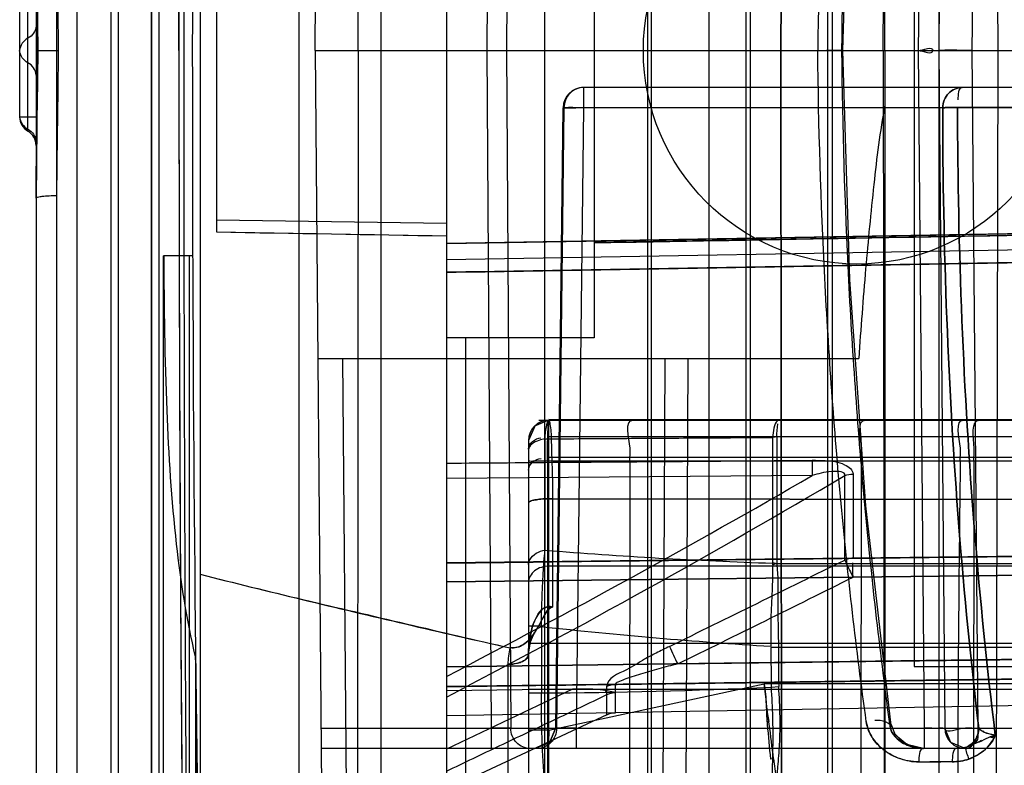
# Model space of a CAD drawing. Header units: millimetres. Extents: x 207 to 812, y 101 to 1295.
# Tile 23 of 55: x 207 to 219, y 1035 to 1044. Entities that reach past the tile are written whole.
import ezdxf

# ---------------------------------------------------------------- set-up
doc = ezdxf.new("R2010")
doc.units = ezdxf.units.MM
doc.header["$LTSCALE"] = 91.508876
doc.layers.get('0').update_dxf_attribs({"linetype": 'CONTINUOUS'})

msp = doc.modelspace()

# ---------------------------------------------------------------- linework, layer by layer
at = {"color": 7, "linetype": 'Continuous'}
for p, q in [((214.19, 1293.519), (214.19, 151.519)), ((214.94, 1293.519), (214.94, 118.519)), ((215.39, 1293.519), (215.39, 151.519)), ((216.39, 151.519), (216.39, 1293.519)), ((210.94, 1292.019), (210.94, 120.019)), ((212.94, 277.019), (212.94, 1292.019)), ((214.24, 150.019), (214.24, 1292.019)), ((215.44, 1292.019), (215.44, 150.019)), ((216.44, 1292.019), (216.44, 150.019)), ((208.74, 1289.819), (208.74, 123.019)), ((209.94, 1289.819), (209.94, 123.019)), ((207.74, 1060.519), (207.74, 1026.519)), ((217.74, 1060.019), (217.74, 1027.019)), ((206.74, 1059.519), (206.74, 1027.519)), ((210.14, 1043.519), (210.273, 1058.769)), ((210.666, 1043.519), (210.65, 1058.521)), ((211.74, 1058.519), (211.74, 1028.519)), ((215.817, 1043.519), (215.83, 1058.521)), ((215.831, 1058.521), (215.817, 1043.519)), ((217.064, 1043.519), (217.083, 1058.521)), ((217.081, 1043.519), (217.083, 1058.521)), ((218.428, 1058.521), (218.459, 1043.519)), ((207.65, 1056.863), (207.65, 1030.175)), ((208.148, 1030.172), (208.148, 1056.866)), ((208.149, 1030.172), (208.149, 1056.866)), ((206.99, 1056.519), (206.99, 1030.519)), ((207.24, 1030.769), (207.24, 1056.269)), ((208.24, 1030.769), (208.24, 1056.269)), ((212.286, 1051.771), (212.234, 1043.519)), ((212.524, 1051.771), (212.472, 1043.519)), ((217.562, 1051.771), (217.49, 1043.519)), ((217.812, 1051.771), (217.74, 1043.519)), ((218.216, 1051.771), (218.144, 1043.519)), ((217.44, 1051.019), (217.44, 1036.019)), ((213.54, 1047.019), (213.54, 1040.019)), ((208.94, 1045.728), (208.94, 1041.31)), ((206.64, 1042.537), (206.64, 1044.5)), ((206.54, 1044.327), (206.54, 1042.711)), ((206.76, 1043.519), (207.009, 1043.519)), ((210.14, 1043.519), (210.273, 1028.269)), ((210.14, 1043.519), (226.164, 1043.519)), ((210.666, 1043.519), (210.65, 1028.517)), ((212.234, 1043.519), (212.286, 1035.267)), ((212.472, 1043.519), (212.524, 1035.267)), ((215.817, 1043.519), (215.83, 1028.517)), ((215.831, 1028.517), (215.817, 1043.519)), ((217.064, 1043.519), (217.083, 1028.517)), ((217.081, 1043.519), (217.083, 1028.517)), ((217.49, 1043.519), (217.562, 1035.267)), ((217.74, 1043.519), (217.812, 1035.267)), ((218.144, 1043.519), (218.216, 1035.267)), ((218.459, 1043.519), (218.428, 1028.517)), ((213.411, 1043.069), (213.411, 1042.821)), ((225.296, 1043.069), (213.411, 1043.069)), ((213.161, 1042.822), (213.07, 1035.268)), ((213.173, 1042.821), (213.083, 1035.267)), ((218.684, 1042.821), (213.173, 1042.821)), ((213.411, 1042.821), (213.32, 1035.267)), ((225.24, 1042.826), (217.969, 1042.826)), ((217.969, 1042.826), (225.24, 1042.826)), ((206.54, 1042.711), (206.74, 1042.711)), ((206.64, 1042.711), (206.74, 1042.711)), ((208.94, 1041.458), (211.74, 1041.418)), ((223.434, 1041.372), (211.74, 1041.168)), ((223.395, 1041.352), (213.54, 1041.18)), ((208.94, 1041.31), (211.74, 1041.262)), ((223.395, 1041.173), (211.74, 1040.969)), ((223.395, 1041.173), (211.74, 1040.969)), ((208.294, 1026.692), (208.294, 1041.019)), ((208.649, 1041.019), (208.294, 1041.019)), ((208.608, 1028.085), (208.608, 1041.019)), ((223.04, 1041.013), (213.54, 1040.847)), ((213.54, 1040.847), (223.04, 1041.013)), ((213.54, 1040.019), (211.74, 1040.019)), ((211.971, 1040.019), (211.971, 1028.517)), ((210.173, 1039.769), (216.764, 1039.769)), ((210.473, 1039.769), (210.571, 1028.517)), ((214.403, 1039.769), (214.349, 1028.517)), ((214.631, 1028.517), (214.686, 1039.769)), ((212.866, 1039.019), (226.884, 1039.019)), ((226.884, 1039.014), (212.99, 1039.024)), ((212.99, 1033.869), (212.99, 1039.019)), ((212.74, 1038.769), (212.74, 1028.519)), ((212.941, 1038.79), (212.941, 1037.435)), ((224.24, 1038.813), (212.99, 1038.813)), ((215.748, 1038.812), (215.716, 1038.808)), ((215.716, 1037.276), (215.716, 1038.808)), ((215.765, 1038.813), (215.748, 1038.812)), ((212.971, 1038.523), (212.971, 1028.517)), ((212.971, 1038.523), (219.147, 1038.523)), ((226.868, 1038.562), (212.99, 1038.562)), ((213.976, 1038.523), (213.969, 1028.517)), ((216.793, 1038.523), (216.783, 1028.517)), ((218.168, 1038.523), (218.156, 1028.517)), ((216.198, 1038.344), (211.74, 1038.309)), ((216.594, 1037.315), (216.594, 1038.343)), ((216.695, 1038.361), (216.695, 1037.336)), ((213.034, 1038.06), (212.99, 1038.061)), ((212.99, 1038.061), (213.034, 1038.06)), ((213.034, 1038.06), (213.034, 1036.74)), ((213.034, 1038.06), (226.623, 1038.041)), ((226.623, 1038.041), (213.034, 1038.06)), ((223.04, 1037.41), (211.74, 1037.279)), ((215.749, 1037.267), (215.716, 1037.258)), ((215.766, 1037.27), (215.749, 1037.267)), ((224.54, 1037.265), (215.766, 1037.27)), ((211.74, 1037.049), (223.039, 1037.182)), ((223.04, 1037.181), (211.74, 1037.049)), ((211.74, 1037.049), (223.04, 1037.18)), ((226.848, 1037.239), (212.99, 1037.239)), ((223.793, 1037.189), (216.695, 1037.106)), ((212.898, 1036.508), (212.74, 1036.508)), ((212.898, 1036.508), (212.898, 1035.697)), ((226.814, 1036.297), (212.74, 1036.297)), ((215.695, 1036.249), (215.696, 1035.807)), ((215.788, 1036.249), (215.695, 1036.249)), ((215.788, 1036.255), (224.54, 1036.249)), ((215.788, 1036.249), (215.789, 1035.807)), ((208.684, 1036.136), (208.684, 1026.519)), ((211.74, 1036.014), (223.395, 1036.165)), ((221.654, 1036.143), (211.74, 1036.014)), ((214.559, 1036.05), (221.654, 1036.142)), ((212.49, 1036.045), (212.49, 1028.269)), ((217.44, 1036.019), (220.44, 1036.019)), ((223.395, 1035.926), (211.74, 1035.774)), ((221.259, 1035.898), (213.798, 1035.8)), ((213.277, 1035.744), (211.74, 1035.723)), ((213.277, 1035.744), (211.741, 1035.013)), ((226.804, 1035.74), (212.74, 1035.74)), ((212.99, 1035.242), (215.612, 1035.807)), ((213.697, 1035.432), (213.697, 1035.778)), ((213.799, 1035.455), (213.799, 1035.801)), ((224.54, 1035.807), (215.612, 1035.807)), ((215.697, 1035.767), (215.79, 1035.773)), ((223.395, 1035.622), (211.74, 1035.419)), ((212.74, 1035.697), (212.898, 1035.697)), ((213.697, 1035.431), (211.74, 1034.519)), ((210.212, 1035.267), (226.668, 1035.267)), ((212.286, 1035.267), (212.286, 1035.019)), ((212.99, 1035.242), (212.74, 1035.242)), ((213.32, 1035.267), (213.32, 1035.019)), ((217.562, 1035.267), (217.562, 1035.019)), ((217.886, 1035.092), (217.812, 1035.267)), ((226.424, 1035.019), (210.215, 1035.019)), ((215.728, 1034.894), (215.755, 1034.681)), ((217.496, 1034.857), (217.767, 1034.857)), ((217.903, 1034.857), (217.631, 1034.857))]:
    msp.add_line(p, q, dxfattribs=at)
for points in [[(216.571, 1043.519), (216.656, 1046.307), (216.853, 1049.063)], [(206.74, 1045.319), (206.75, 1044.443), (206.759, 1043.519)], [(206.759, 1043.519), (206.75, 1042.594), (206.74, 1041.72)], [(217.161, 1035.299), (216.853, 1037.975), (216.656, 1040.731), (216.571, 1043.519)], [(217.161, 1035.299), (216.853, 1037.975), (216.656, 1040.731)], [(212.99, 1039.019), (212.814, 1038.946), (212.74, 1038.769)], [(212.99, 1039.019), (212.814, 1038.946), (212.74, 1038.769)], [(212.99, 1039.019), (212.814, 1038.946), (212.74, 1038.769)], [(212.99, 1039.019), (212.817, 1038.949), (212.74, 1038.769)], [(212.99, 1039.019), (212.822, 1038.954), (212.74, 1038.769)], [(215.779, 1039.012), (215.786, 1039.016), (215.788, 1039.018), (215.79, 1039.019)], [(215.766, 1037.27), (215.749, 1037.272), (215.733, 1037.275), (215.716, 1037.276)], [(216.695, 1037.336), (216.66, 1037.333), (216.626, 1037.326), (216.594, 1037.315)], [(213.034, 1036.74), (213.019, 1036.745), (213.005, 1036.748), (212.99, 1036.749)], [(212.99, 1036.748), (213.005, 1036.747), (213.019, 1036.744), (213.034, 1036.74)], [(212.74, 1036.167), (212.761, 1036.313), (212.815, 1036.436)], [(212.74, 1036.167), (212.763, 1036.318), (212.814, 1036.434)], [(213.675, 1035.726), (213.685, 1035.704), (213.693, 1035.687), (213.697, 1035.676)], [(213.799, 1035.701), (213.756, 1035.709), (213.716, 1035.718), (213.675, 1035.726)], [(213.697, 1035.676), (213.73, 1035.689), (213.764, 1035.698), (213.799, 1035.701)], [(215.618, 1035.764), (215.628, 1035.663), (215.635, 1035.559), (215.642, 1035.453), (215.646, 1035.345)], [(215.673, 1035.347), (215.653, 1035.459), (215.641, 1035.566), (215.632, 1035.669), (215.62, 1035.764)], [(213.07, 1035.266), (212.996, 1035.091), (212.82, 1035.019)], [(213.07, 1035.262), (212.995, 1035.09), (212.82, 1035.019)], [(217.552, 1035.019), (217.35, 1035.068), (217.212, 1035.182), (217.16, 1035.317)], [(218.062, 1035.019), (217.886, 1035.092), (217.812, 1035.267)], [(217.552, 1035.019), (217.421, 1035.039), (217.299, 1035.099), (217.196, 1035.207)], [(218.361, 1035.164), (218.384, 1035.164), (218.408, 1035.171), (218.429, 1035.184)], [(218.361, 1035.164), (218.378, 1035.158), (218.395, 1035.152), (218.413, 1035.145)], [(218.429, 1035.184), (218.425, 1035.171), (218.419, 1035.158), (218.413, 1035.145)], [(218.076, 1035.036), (218.038, 1035.026), (217.999, 1035.021), (217.959, 1035.019)]]:
    msp.add_lwpolyline(points, dxfattribs=at)
msp.add_circle((216.74, 1043.519), 2.6, dxfattribs=at)
for centre, radius, start, end in [((213.411, 1042.819), 0.25, 90, 179.3102), ((206.74, 1042.711), 0.2, 180, 240.0028), ((206.54, 1042.364), 0.2, 0, 59.992), ((212.99, 1038.769), 0.25, 90, 180), ((159.811, 1135.818), 112.609, 297.46136, 300.04875), ((164.167, 1126.987), 102.987, 297.51211, 300.6013), ((217.724, 1096.593), 59.351, 265.37789, 268.06122), ((45.558, 1381.864), 384.665, 296.04533, 296.39997), ((215.838, 1037.264), 0.123, 174.6584, 183.0703), ((60.031, 1351.294), 351.081, 296.1134, 296.50225), ((219.117, 1092.62), 56.459, 263.6756, 266.526), ((213.291, 1036.044), 0.801, 165.4099, 179.963), ((212.689, 1100.325), 64.628, 270.18483, 272.6676), ((216.317, 1035.807), 0.621, 180.0021, 183.6746), ((216.226, 1035.807), 0.437, 180.0036, 184.3808), ((218.062, 1035.269), 0.25, 180.5, 270), ((215.747, 1034.538), 0.357, 93.1116, 99.1007)]:
    msp.add_arc(centre, radius, start, end, dxfattribs=at)
for centre, major_axis, ratio, start_param, end_param in [((208.83, 1043.519), (0, 20), 0.017455, 0.603191, 2.538401), ((208.871, 1043.519), (0, 13), 0.017455, 0.614957, 2.526636), ((211.74, 1043.519), (744.77, -12.803), 0.00303, -1.574504, -1.570744)]:
    msp.add_ellipse(centre, major_axis=major_axis, ratio=ratio, start_param=start_param, end_param=end_param, dxfattribs=at)
for points, knots in [([(208.634, 1027.732), (208.62, 1028.788), (208.596, 1030.986), (208.57, 1034.384), (208.552, 1037.965), (208.543, 1041.655), (208.543, 1045.383), (208.552, 1049.073), (208.57, 1052.653), (208.596, 1056.052), (208.62, 1058.249), (208.634, 1059.306)], [0, 0, 0, 0, 0.100414, 0.208777, 0.322924, 0.44058, 0.559415, 0.677072, 0.79122, 0.899584, 1, 1, 1, 1]), ([(208.481, 1043.519), (208.481, 1044.495), (208.483, 1046.426), (208.494, 1049.27), (208.513, 1051.991), (208.537, 1054.528), (208.568, 1056.829), (208.594, 1058.277), (208.608, 1058.953)], [0, 0, 0, 0, 0.189691, 0.375302, 0.55283, 0.718446, 0.868581, 1, 1, 1, 1]), ([(216.857, 1051.691), (216.734, 1050.809), (216.529, 1049.011), (216.332, 1046.284), (216.275, 1044.443), (216.265, 1043.519)], [0, 0, 0, 0, 0.325947, 0.661964, 1, 1, 1, 1]), ([(216.559, 1043.519), (216.569, 1044.452), (216.625, 1046.312), (216.822, 1049.066), (217.029, 1050.881), (217.151, 1051.771)], [0, 0, 0, 0, 0.338233, 0.674208, 1, 1, 1, 1]), ([(206.99, 1045.285), (206.991, 1045.089), (206.994, 1044.698), (207.005, 1044.109), (207.008, 1043.716), (207.009, 1043.519)], [0, 0, 0, 0, 0.331552, 0.665238, 1, 1, 1, 1]), ([(217.084, 1043.519), (217.084, 1043.593), (217.083, 1043.741), (217.083, 1043.963), (217.083, 1044.112), (217.083, 1044.186)], [0, 0, 0, 0, 0.333335, 0.666668, 1, 1, 1, 1]), ([(207.009, 1043.519), (207.008, 1043.322), (207.005, 1042.929), (206.994, 1042.34), (206.991, 1041.949), (206.99, 1041.753)], [0, 0, 0, 0, 0.334761, 0.668447, 1, 1, 1, 1]), ([(208.481, 1043.519), (208.481, 1042.543), (208.483, 1040.612), (208.494, 1037.768), (208.513, 1035.047), (208.537, 1032.51), (208.568, 1030.209), (208.594, 1028.761), (208.608, 1028.085)], [0, 0, 0, 0, 0.189691, 0.375302, 0.55283, 0.718446, 0.868581, 1, 1, 1, 1]), ([(216.857, 1035.347), (216.734, 1036.229), (216.529, 1038.027), (216.332, 1040.754), (216.275, 1042.595), (216.265, 1043.519)], [0, 0, 0, 0, 0.325947, 0.661964, 1, 1, 1, 1]), ([(217.151, 1035.267), (217.029, 1036.157), (216.822, 1037.972), (216.625, 1040.726), (216.569, 1042.586), (216.559, 1043.519)], [0, 0, 0, 0, 0.325792, 0.661767, 1, 1, 1, 1]), ([(217.084, 1043.519), (217.084, 1043.445), (217.083, 1043.297), (217.083, 1043.075), (217.083, 1042.926), (217.083, 1042.852)], [0, 0, 0, 0, 0.333335, 0.666668, 1, 1, 1, 1]), ([(218.144, 1043.519), (218.074, 1043.519), (217.939, 1043.523), (217.805, 1043.522), (217.74, 1043.519)], [0, 0, 0, 0, 0.5234, 1, 1, 1, 1]), ([(218.144, 1043.519), (218.074, 1043.519), (217.939, 1043.515), (217.805, 1043.516), (217.74, 1043.519)], [0, 0, 0, 0, 0.5234, 1, 1, 1, 1]), ([(213.411, 1043.069), (213.35, 1043.069), (213.222, 1043.013), (213.174, 1042.884), (213.173, 1042.821)], [0, 0, 0, 0, 0.491038, 1, 1, 1, 1]), ([(218.025, 1043.069), (217.965, 1043.069), (217.837, 1043.013), (217.788, 1042.884), (217.788, 1042.821)], [0, 0, 0, 0, 0.491039, 1, 1, 1, 1]), ([(217.788, 1042.821), (217.788, 1042.884), (217.837, 1043.013), (217.965, 1043.069), (218.025, 1043.069)], [0, 0, 0, 0, 0.50896, 1, 1, 1, 1]), ([(217.083, 1042.852), (217.023, 1042.533), (216.942, 1041.869), (216.844, 1040.84), (216.79, 1040.134), (216.764, 1039.769)], [0, 0, 0, 0, 0.31412, 0.646419, 1, 1, 1, 1]), ([(217.788, 1042.821), (217.797, 1042.822), (217.857, 1042.825), (217.918, 1042.826), (217.969, 1042.826)], [0, 0, 0, 0, 0.153883, 1, 1, 1, 1]), ([(217.969, 1042.826), (217.95, 1042.826), (217.889, 1042.825), (217.829, 1042.825), (217.788, 1042.821)], [0, 0, 0, 0, 0.322005, 1, 1, 1, 1]), ([(218.228, 1035.267), (218.13, 1036.083), (217.967, 1037.744), (217.822, 1040.264), (217.788, 1041.966), (217.788, 1042.821)], [0, 0, 0, 0, 0.325547, 0.661181, 1, 1, 1, 1]), ([(217.788, 1042.821), (217.788, 1041.966), (217.822, 1040.264), (217.967, 1037.744), (218.13, 1036.083), (218.228, 1035.267)], [0, 0, 0, 0, 0.338818, 0.674453, 1, 1, 1, 1]), ([(217.969, 1042.826), (217.97, 1041.961), (218.005, 1040.238), (218.158, 1037.688), (218.327, 1036.008), (218.429, 1035.184)], [0, 0, 0, 0, 0.33892, 0.674695, 1, 1, 1, 1]), ([(218.429, 1035.184), (218.327, 1036.008), (218.158, 1037.688), (218.005, 1040.238), (217.97, 1041.961), (217.969, 1042.826)], [0, 0, 0, 0, 0.325305, 0.66108, 1, 1, 1, 1]), ([(206.74, 1041.719), (206.74, 1041.727), (206.775, 1041.737), (206.847, 1041.751), (206.931, 1041.753), (206.99, 1041.753)], [0, 0, 0, 0, 0.088237, 0.306446, 1, 1, 1, 1]), ([(211.74, 1041.17), (213.039, 1041.192), (215.638, 1041.235), (219.536, 1041.305), (222.134, 1041.348), (223.434, 1041.37)], [0, 0, 0, 0, 0.33329, 0.666629, 1, 1, 1, 1]), ([(213.54, 1041.178), (214.635, 1041.197), (216.824, 1041.238), (220.108, 1041.294), (222.299, 1041.334), (223.395, 1041.354)], [0, 0, 0, 0, 0.333095, 0.666428, 1, 1, 1, 1]), ([(208.684, 1036.136), (208.576, 1036.587), (208.42, 1037.586), (208.319, 1039.22), (208.303, 1040.392), (208.299, 1041.019)], [0, 0, 0, 0, 0.283748, 0.616467, 1, 1, 1, 1]), ([(211.74, 1040.818), (212.995, 1040.839), (215.505, 1040.881), (219.272, 1040.948), (221.784, 1040.99), (223.04, 1041.011)], [0, 0, 0, 0, 0.333123, 0.666457, 1, 1, 1, 1]), ([(223.04, 1041.01), (221.784, 1040.99), (219.272, 1040.948), (215.506, 1040.881), (212.995, 1040.839), (211.74, 1040.818)], [0, 0, 0, 0, 0.33354, 0.666874, 1, 1, 1, 1]), ([(212.941, 1038.79), (212.946, 1038.846), (212.954, 1038.922), (212.97, 1038.992), (212.983, 1039.019), (212.99, 1039.019)], [0, 0, 0, 0, 0.709882, 0.910042, 1, 1, 1, 1]), ([(212.99, 1039.019), (212.987, 1039.019), (212.987, 1038.998), (212.981, 1038.975), (212.98, 1038.925), (212.975, 1038.838), (212.972, 1038.701), (212.971, 1038.586), (212.971, 1038.523)], [0, 0, 0, 0, 0.022659, 0.083909, 0.179457, 0.304441, 0.622988, 1, 1, 1, 1]), ([(212.971, 1038.523), (212.971, 1038.586), (212.972, 1038.701), (212.975, 1038.838), (212.98, 1038.925), (212.981, 1038.975), (212.987, 1038.998), (212.987, 1039.019), (212.99, 1039.019)], [0, 0, 0, 0, 0.377011, 0.695558, 0.820542, 0.91609, 0.97734, 1, 1, 1, 1]), ([(212.99, 1039.019), (212.997, 1038.996), (213.015, 1038.908), (213.018, 1038.714), (213.03, 1038.418), (213.035, 1038.188), (213.034, 1038.06)], [0, 0, 0, 0, 0.07387, 0.280968, 0.602344, 1, 1, 1, 1]), ([(213.976, 1038.523), (213.976, 1038.574), (213.997, 1038.715), (213.903, 1039.019), (214.018, 1039.019)], [0, 0, 0, 0, 0.307561, 1, 1, 1, 1]), ([(216.793, 1038.523), (216.793, 1038.574), (216.82, 1038.716), (216.733, 1039.019), (216.849, 1039.019)], [0, 0, 0, 0, 0.306306, 1, 1, 1, 1]), ([(218.001, 1038.523), (218.002, 1038.575), (218.022, 1038.716), (217.931, 1039.019), (218.046, 1039.019)], [0, 0, 0, 0, 0.308058, 1, 1, 1, 1]), ([(218.168, 1038.523), (218.168, 1038.575), (218.186, 1038.718), (218.124, 1039.019), (218.24, 1039.019)], [0, 0, 0, 0, 0.305536, 1, 1, 1, 1]), ([(212.941, 1038.79), (212.916, 1038.787), (212.839, 1038.769), (212.74, 1038.712), (212.74, 1038.654)], [0, 0, 0, 0, 0.309406, 1, 1, 1, 1]), ([(212.941, 1038.79), (213.254, 1038.792), (213.875, 1038.796), (214.8, 1038.802), (215.412, 1038.806), (215.716, 1038.808)], [0, 0, 0, 0, 0.338135, 0.671458, 1, 1, 1, 1]), ([(215.765, 1038.813), (215.765, 1038.626), (215.765, 1038.267), (215.765, 1037.753), (215.766, 1037.426), (215.766, 1037.27)], [0, 0, 0, 0, 0.364308, 0.69669, 1, 1, 1, 1]), ([(211.74, 1038.494), (212.236, 1038.498), (213.226, 1038.506), (214.712, 1038.517), (215.703, 1038.525), (216.198, 1038.529)], [0, 0, 0, 0, 0.333295, 0.666627, 1, 1, 1, 1]), ([(212.74, 1038.521), (212.74, 1038.527), (212.776, 1038.515), (212.811, 1038.527), (212.889, 1038.522), (212.942, 1038.523), (212.971, 1038.523)], [0, 0, 0, 0, 0.073427, 0.288405, 0.623256, 1, 1, 1, 1]), ([(216.198, 1038.529), (216.251, 1038.53), (216.386, 1038.524), (216.562, 1038.511), (216.695, 1038.412), (216.695, 1038.361)], [0, 0, 0, 0, 0.285999, 0.723837, 1, 1, 1, 1]), ([(216.198, 1038.529), (216.198, 1038.517), (216.198, 1038.455), (216.198, 1038.393), (216.198, 1038.344)], [0, 0, 0, 0, 0.20811, 1, 1, 1, 1]), ([(218.002, 1038.523), (217.988, 1037.409), (217.965, 1035.182), (217.977, 1031.846), (217.955, 1029.626), (217.941, 1028.517)], [0, 0, 0, 0, 0.33424, 0.667564, 1, 1, 1, 1]), ([(216.594, 1038.343), (216.61, 1038.394), (216.363, 1038.398), (216.278, 1038.364), (216.198, 1038.344)], [0, 0, 0, 0, 0.396751, 1, 1, 1, 1]), ([(212.99, 1038.061), (212.957, 1038.062), (212.9, 1038.059), (212.824, 1038.048), (212.768, 1038.038), (212.747, 1038.019), (212.74, 1038.01)], [0, 0, 0, 0, 0.372727, 0.666623, 0.880594, 1, 1, 1, 1]), ([(212.74, 1038.01), (212.747, 1038.02), (212.77, 1038.039), (212.825, 1038.048), (212.9, 1038.059), (212.957, 1038.062), (212.99, 1038.061)], [0, 0, 0, 0, 0.125947, 0.338024, 0.624086, 1, 1, 1, 1]), ([(223.04, 1037.411), (221.784, 1037.396), (219.272, 1037.366), (215.505, 1037.323), (212.995, 1037.293), (211.74, 1037.278)], [0, 0, 0, 0, 0.333542, 0.666872, 1, 1, 1, 1]), ([(211.74, 1037.278), (212.995, 1037.293), (215.505, 1037.323), (219.272, 1037.366), (221.784, 1037.396), (223.04, 1037.411)], [0, 0, 0, 0, 0.333125, 0.666456, 1, 1, 1, 1]), ([(212.74, 1037.261), (212.74, 1037.28), (212.773, 1037.371), (212.869, 1037.425), (212.941, 1037.435)], [0, 0, 0, 0, 0.213492, 1, 1, 1, 1]), ([(212.898, 1036.508), (212.899, 1036.617), (212.904, 1036.834), (212.919, 1037.143), (212.932, 1037.342), (212.941, 1037.435)], [0, 0, 0, 0, 0.353228, 0.699245, 1, 1, 1, 1]), ([(216.695, 1037.336), (217.4, 1037.345), (218.81, 1037.361), (220.925, 1037.386), (222.335, 1037.403), (223.04, 1037.411)], [0, 0, 0, 0, 0.333212, 0.666548, 1, 1, 1, 1]), ([(215.716, 1037.258), (215.715, 1037.166), (215.711, 1036.961), (215.691, 1036.63), (215.692, 1036.39), (215.695, 1036.264)], [0, 0, 0, 0, 0.276655, 0.618415, 1, 1, 1, 1]), ([(215.766, 1037.27), (215.773, 1037.199), (215.782, 1037.045), (215.78, 1036.804), (215.78, 1036.537), (215.785, 1036.352), (215.788, 1036.255)], [0, 0, 0, 0, 0.210316, 0.453584, 0.713279, 1, 1, 1, 1]), ([(216.594, 1037.315), (216.599, 1037.303), (216.632, 1037.233), (216.666, 1037.164), (216.695, 1037.106)], [0, 0, 0, 0, 0.159679, 1, 1, 1, 1]), ([(208.74, 1037.141), (209.154, 1037.036), (209.987, 1036.831), (211.247, 1036.534), (212.091, 1036.34), (212.516, 1036.246)], [0, 0, 0, 0, 0.330119, 0.663468, 1, 1, 1, 1]), ([(208.74, 1037.141), (209.155, 1037.036), (209.989, 1036.832), (211.249, 1036.539), (212.092, 1036.34), (212.516, 1036.246)], [0, 0, 0, 0, 0.330502, 0.663877, 1, 1, 1, 1]), ([(212.99, 1037.239), (212.928, 1037.239), (212.808, 1037.209), (212.74, 1037.095), (212.74, 1037.043)], [0, 0, 0, 0, 0.542267, 1, 1, 1, 1]), ([(213.034, 1036.74), (212.978, 1036.724), (212.905, 1036.59), (212.817, 1036.428), (212.697, 1036.272), (212.571, 1036.234), (212.516, 1036.246)], [0, 0, 0, 0, 0.233187, 0.532507, 0.776066, 1, 1, 1, 1]), ([(213.034, 1036.74), (212.976, 1036.733), (212.911, 1036.597), (212.826, 1036.447), (212.714, 1036.283), (212.579, 1036.239), (212.516, 1036.246)], [0, 0, 0, 0, 0.232286, 0.487682, 0.746597, 1, 1, 1, 1]), ([(212.99, 1036.749), (212.926, 1036.746), (212.832, 1036.636), (212.762, 1036.432), (212.74, 1036.271), (212.74, 1036.167)], [0, 0, 0, 0, 0.290752, 0.53363, 1, 1, 1, 1]), ([(212.74, 1036.167), (212.74, 1036.244), (212.754, 1036.381), (212.807, 1036.585), (212.904, 1036.745), (212.99, 1036.748)], [0, 0, 0, 0, 0.348271, 0.609435, 1, 1, 1, 1]), ([(214.458, 1036.263), (214.403, 1036.236), (214.303, 1036.185), (214.122, 1036.093), (213.942, 1035.965), (213.697, 1035.881), (213.697, 1035.778)], [0, 0, 0, 0, 0.200094, 0.375602, 0.659928, 1, 1, 1, 1]), ([(208.74, 1032.901), (208.733, 1033.217), (208.718, 1033.895), (208.7, 1034.974), (208.689, 1035.735), (208.684, 1036.136)], [0, 0, 0, 0, 0.293826, 0.6287, 1, 1, 1, 1]), ([(212.49, 1036.045), (212.53, 1036.046), (212.591, 1036.051), (212.665, 1036.077), (212.717, 1036.109), (212.738, 1036.143), (212.74, 1036.167)], [0, 0, 0, 0, 0.395819, 0.607459, 0.784062, 1, 1, 1, 1]), ([(212.74, 1036.167), (212.739, 1036.147), (212.721, 1036.112), (212.663, 1036.075), (212.586, 1036.05), (212.525, 1036.045), (212.49, 1036.045)], [0, 0, 0, 0, 0.184054, 0.393392, 0.654264, 1, 1, 1, 1]), ([(214.559, 1036.05), (214.482, 1036.031), (214.331, 1035.991), (214.144, 1035.938), (214.005, 1035.894), (213.908, 1035.862), (213.85, 1035.833), (213.798, 1035.814), (213.799, 1035.801)], [0, 0, 0, 0, 0.296814, 0.584468, 0.721339, 0.847089, 0.950053, 1, 1, 1, 1]), ([(211.74, 1035.774), (213.034, 1035.791), (215.623, 1035.824), (219.508, 1035.875), (222.099, 1035.908), (223.395, 1035.925)], [0, 0, 0, 0, 0.333051, 0.666387, 1, 1, 1, 1]), ([(211.74, 1035.774), (212.797, 1035.788), (214.912, 1035.815), (218.085, 1035.857), (220.201, 1035.884), (221.259, 1035.897)], [0, 0, 0, 0, 0.333105, 0.66644, 1, 1, 1, 1]), ([(213.675, 1035.726), (213.595, 1035.739), (213.461, 1035.743), (213.328, 1035.744), (213.277, 1035.744)], [0, 0, 0, 0, 0.616481, 1, 1, 1, 1]), ([(213.697, 1035.778), (213.713, 1035.786), (213.746, 1035.796), (213.781, 1035.801), (213.799, 1035.801)], [0, 0, 0, 0, 0.498844, 1, 1, 1, 1]), ([(215.728, 1034.894), (215.709, 1035.035), (215.685, 1035.256), (215.636, 1035.558), (215.628, 1035.724), (215.612, 1035.807)], [0, 0, 0, 0, 0.461221, 0.725379, 1, 1, 1, 1]), ([(215.612, 1035.807), (215.628, 1035.724), (215.636, 1035.558), (215.653, 1035.252), (215.675, 1035.031), (215.691, 1034.891)], [0, 0, 0, 0, 0.274781, 0.539748, 1, 1, 1, 1]), ([(215.697, 1035.767), (215.704, 1035.644), (215.716, 1035.41), (215.719, 1035.084), (215.71, 1034.818), (215.712, 1034.664), (215.716, 1034.601)], [0, 0, 0, 0, 0.316096, 0.60374, 0.83773, 1, 1, 1, 1]), ([(215.765, 1034.606), (215.77, 1034.669), (215.783, 1034.823), (215.805, 1035.089), (215.809, 1035.416), (215.798, 1035.651), (215.79, 1035.773)], [0, 0, 0, 0, 0.163047, 0.397464, 0.684662, 1, 1, 1, 1]), ([(211.74, 1034.744), (211.958, 1034.848), (212.392, 1035.055), (213.045, 1035.365), (213.48, 1035.572), (213.697, 1035.676)], [0, 0, 0, 0, 0.333258, 0.666582, 1, 1, 1, 1]), ([(212.941, 1034.583), (212.934, 1034.649), (212.921, 1034.803), (212.908, 1035.062), (212.899, 1035.366), (212.898, 1035.584), (212.898, 1035.697)], [0, 0, 0, 0, 0.179945, 0.415225, 0.695923, 1, 1, 1, 1]), ([(217.496, 1034.857), (217.411, 1034.857), (217.248, 1034.887), (217.046, 1035.006), (216.909, 1035.164), (216.865, 1035.289), (216.857, 1035.347)], [0, 0, 0, 0, 0.291483, 0.557427, 0.795482, 1, 1, 1, 1]), ([(216.857, 1035.347), (216.865, 1035.285), (216.914, 1035.155), (217.06, 1034.996), (217.262, 1034.885), (217.418, 1034.858), (217.496, 1034.857)], [0, 0, 0, 0, 0.216203, 0.464728, 0.732577, 1, 1, 1, 1]), ([(212.761, 1035.019), (212.701, 1035.019), (212.573, 1035.075), (212.524, 1035.204), (212.524, 1035.267)], [0, 0, 0, 0, 0.491038, 1, 1, 1, 1]), ([(213.083, 1035.267), (213.082, 1035.204), (213.034, 1035.075), (212.906, 1035.019), (212.845, 1035.019)], [0, 0, 0, 0, 0.508964, 1, 1, 1, 1]), ([(212.99, 1035.242), (212.984, 1035.107), (212.975, 1034.85), (212.961, 1034.497), (212.95, 1034.213), (212.945, 1034.051), (212.941, 1033.987)], [0, 0, 0, 0, 0.322975, 0.613041, 0.845268, 1, 1, 1, 1]), ([(213.32, 1035.267), (213.283, 1035.266), (213.241, 1035.266), (213.04, 1035.265), (213.083, 1035.267)], [0, 0, 0, 0, 0.464415, 1, 1, 1, 1]), ([(213.083, 1035.267), (213.04, 1035.265), (213.241, 1035.266), (213.283, 1035.266), (213.32, 1035.267)], [0, 0, 0, 0, 0.535617, 1, 1, 1, 1]), ([(217.151, 1035.267), (217.162, 1035.231), (217.21, 1035.144), (217.353, 1035.047), (217.488, 1035.02), (217.552, 1035.019)], [0, 0, 0, 0, 0.215736, 0.596217, 1, 1, 1, 1]), ([(217.552, 1035.019), (217.502, 1035.019), (217.343, 1035.043), (217.181, 1035.158), (217.151, 1035.267)], [0, 0, 0, 0, 0.304023, 1, 1, 1, 1]), ([(217.812, 1035.267), (217.812, 1035.26), (217.771, 1035.274), (217.733, 1035.261), (217.65, 1035.268), (217.594, 1035.267), (217.562, 1035.267)], [0, 0, 0, 0, 0.082688, 0.303796, 0.623014, 1, 1, 1, 1]), ([(217.812, 1035.267), (217.813, 1035.203), (218.046, 1035.297), (218.146, 1035.265), (218.216, 1035.267)], [0, 0, 0, 0, 0.477647, 1, 1, 1, 1]), ([(218.228, 1035.267), (218.225, 1035.209), (218.196, 1035.117), (218.121, 1035.057), (218.076, 1035.036)], [0, 0, 0, 0, 0.532842, 1, 1, 1, 1]), ([(218.076, 1035.036), (218.125, 1035.06), (218.199, 1035.122), (218.226, 1035.214), (218.228, 1035.267)], [0, 0, 0, 0, 0.507726, 1, 1, 1, 1]), ([(218.106, 1034.891), (218.158, 1034.912), (218.291, 1034.977), (218.398, 1035.097), (218.429, 1035.184)], [0, 0, 0, 0, 0.380634, 1, 1, 1, 1]), ([(218.413, 1035.145), (218.374, 1035.069), (218.274, 1034.968), (218.153, 1034.908), (218.106, 1034.891)], [0, 0, 0, 0, 0.62883, 1, 1, 1, 1])]:
    msp.add_open_spline(points, degree=3, knots=knots, dxfattribs=at)
for points in [[(206.764, 1043.519), (206.764, 1044.119), (206.74, 1044.719), (206.74, 1045.318)], [(206.74, 1043.819), (206.74, 1043.759), (206.694, 1043.696), (206.64, 1043.669)], [(206.64, 1043.669), (206.587, 1043.642), (206.54, 1043.579), (206.54, 1043.519)], [(206.64, 1043.369), (206.587, 1043.396), (206.54, 1043.459), (206.54, 1043.519)], [(206.74, 1041.72), (206.74, 1042.319), (206.764, 1042.919), (206.764, 1043.519)], [(212.234, 1043.519), (212.296, 1043.519), (212.358, 1043.521), (212.42, 1043.519)], [(212.234, 1043.519), (212.296, 1043.519), (212.358, 1043.517), (212.42, 1043.519)], [(216.559, 1043.519), (216.622, 1043.521), (216.433, 1043.52), (216.37, 1043.52)], [(216.559, 1043.519), (216.622, 1043.517), (216.433, 1043.518), (216.37, 1043.518)], [(217.49, 1043.519), (217.549, 1043.52), (217.668, 1043.579), (217.667, 1043.52)], [(217.49, 1043.519), (217.549, 1043.518), (217.668, 1043.459), (217.667, 1043.518)], [(206.74, 1043.219), (206.74, 1043.279), (206.694, 1043.342), (206.64, 1043.369)], [(218.025, 1043.069), (217.973, 1043.069), (217.974, 1042.972), (217.974, 1042.92)], [(213.173, 1042.821), (213.125, 1042.823), (213.27, 1042.823), (213.319, 1042.822)], [(213.411, 1042.821), (213.354, 1042.822), (213.183, 1042.825), (213.24, 1042.823)], [(206.54, 1042.711), (206.54, 1042.651), (206.587, 1042.588), (206.64, 1042.561)], [(206.64, 1042.561), (206.694, 1042.534), (206.74, 1042.471), (206.74, 1042.411)], [(215.779, 1039.012), (215.722, 1038.97), (215.725, 1038.879), (215.716, 1038.808)], [(215.765, 1038.813), (215.768, 1038.867), (215.777, 1038.92), (215.777, 1038.974)], [(212.74, 1038.666), (212.74, 1038.734), (212.824, 1038.801), (212.892, 1038.801)], [(212.74, 1038.408), (212.74, 1038.478), (212.825, 1038.551), (212.895, 1038.551)], [(216.594, 1038.343), (216.626, 1038.355), (216.661, 1038.36), (216.695, 1038.361)], [(216.695, 1037.106), (216.694, 1037.164), (216.692, 1037.223), (216.694, 1037.281)], [(214.458, 1036.263), (214.489, 1036.191), (214.524, 1036.12), (214.559, 1036.05)], [(213.697, 1035.431), (213.729, 1035.446), (213.764, 1035.454), (213.799, 1035.455)], [(217.151, 1035.267), (217.193, 1035.324), (217.03, 1035.374), (216.96, 1035.36)], [(217.151, 1035.267), (217.193, 1035.324), (217.03, 1035.374), (216.961, 1035.36)], [(212.524, 1035.267), (212.445, 1035.265), (212.365, 1035.266), (212.286, 1035.267)], [(212.286, 1035.267), (212.348, 1035.266), (212.409, 1035.265), (212.47, 1035.266)], [(218.216, 1035.267), (218.216, 1035.206), (218.231, 1035.091), (218.171, 1035.091)], [(218.228, 1035.267), (218.276, 1035.213), (218.358, 1035.198), (218.429, 1035.184)], [(218.429, 1035.184), (218.377, 1035.194), (218.313, 1035.193), (218.277, 1035.233)], [(218.062, 1035.019), (218.132, 1035.019), (218.204, 1035.102), (218.204, 1035.172)], [(218.076, 1035.036), (218.141, 1035.055), (218.2, 1035.092), (218.262, 1035.12)], [(218.429, 1035.184), (218.35, 1035.162), (218.281, 1035.112), (218.202, 1035.089)], [(217.552, 1035.019), (217.495, 1035.019), (217.501, 1034.914), (217.496, 1034.857)], [(217.959, 1035.019), (217.902, 1035.019), (217.908, 1034.914), (217.903, 1034.857)], [(218.076, 1035.036), (218.057, 1034.99), (218.091, 1034.938), (218.106, 1034.891)], [(218.076, 1035.036), (218.057, 1034.99), (218.091, 1034.938), (218.106, 1034.891)], [(218.106, 1034.891), (218.041, 1034.868), (217.972, 1034.858), (217.903, 1034.857)], [(217.903, 1034.857), (217.972, 1034.858), (218.041, 1034.868), (218.106, 1034.891)]]:
    msp.add_open_spline(points, degree=3, dxfattribs=at)

doc.saveas('drawing.dxf')
